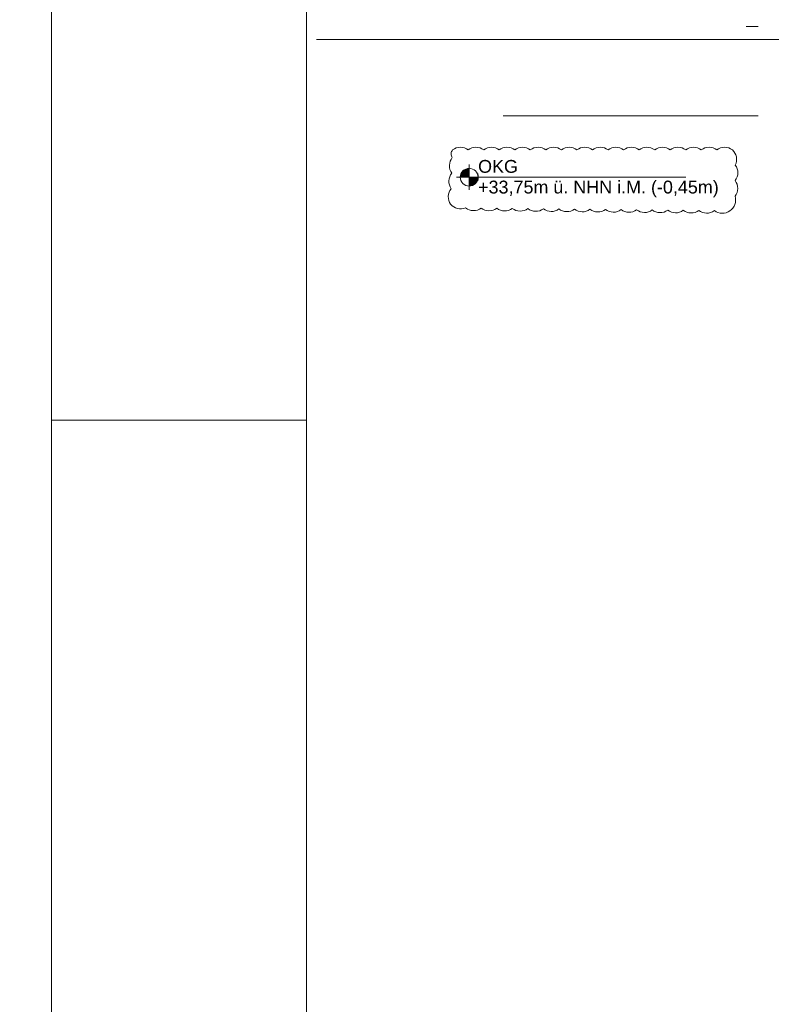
# Model space of a CAD drawing. Header units: metres. Extents: x -3716 to 31, y -1854 to 706.
# Tile 21 of 237: x -2641 to -2567, y 340 to 436. Entities that reach past the tile are written whole.
import ezdxf

# ---------------------------------------------------------------- set-up
doc = ezdxf.new("R2010")
doc.units = ezdxf.units.M
doc.header["$LTSCALE"] = 1.25
doc.header["$PDMODE"] = 1
doc.header["$PDSIZE"] = -2
doc.linetypes.add('ISO-02 Strichlinie', pattern=[3.81, 3.048, -0.762])
doc.linetypes.add('Linienart-Gestrichelt mit Abstand', pattern=[6, 4, -2])
doc.layers.get('0').update_dxf_attribs({"lineweight": 25})
for name, color, linetype, lineweight in [('70 -72 Beschriftung- 5 Höhenkoten', 7, 'Continuous', 15), ('70 -74 Zeichnungsblatt- 4 Plankopf Linie', 7, 'Continuous', 13), ('Keine', 7, 'Continuous', 9), ('Keine-1', 7, 'Continuous', 15)]:
    doc.layers.add(name, color=color, linetype=linetype, lineweight=lineweight)
doc.layers.add('70 -76 Bemaßung- 2 Allgemein', color=7, linetype='Continuous', lineweight=5, true_color=0x6666cc)
doc.layers.add('70 -77 Revision- 2 Wolken', color=7, linetype='Continuous', lineweight=18, true_color=0x944cff)
doc.styles.add('Arial', font='arial.ttf')
doc.dimstyles.new('k+k_klein', dxfattribs={"dimtxt": 1.258608, "dimasz": 1.3255, "dimexe": 1.25, "dimexo": 3.75, "dimgap": 0.125, "dimtad": 1, "dimdec": 3, "dimtxsty": 'Arial', "dimblk": 'VW_SLASH', "dimblk1": 'VW_SLASH', "dimblk2": 'VW_SLASH', "dimcen": 0, "dimdle": 0.625, "dimadec": 3, "dimazin": 0, "dimtfac": 0.75, "dimtdec": 3, "dimtix": 1, "dimtmove": 0, "dimatfit": 0, "dimldrblk": 'VW_FILLEDARROW', "dimfxlon": 1, "dimfrac": 2, "dimtolj": 1, "dimarcsym": 0})

# ---------------------------------------------------------------- blocks, each defined once
blk = doc.blocks.new('Plankopf')
at = {"layer": '70 -74 Zeichnungsblatt- 4 Plankopf Linie', "color": 7, "linetype": 'ISO-02 Strichlinie', "lineweight": 5, "transparency": 33554687}
blk.add_line((-1.0675, 0.1735), (-1.0475, 0.1735), dxfattribs=at)
at = {"layer": '70 -74 Zeichnungsblatt- 4 Plankopf Linie', "transparency": 33554687, "flags": 128}
for points in [[(-1.0675, 0.4205), (1.0675, 0.4205), (1.0675, -0.4205), (-1.0675, -0.4205)], [(-1.0475, -0.4155), (-1.0475, 0.4155), (1.0625, 0.4155), (1.0625, -0.4155)]]:
    blk.add_lwpolyline(points, close=True, dxfattribs=at)
at = {"layer": '70 -74 Zeichnungsblatt- 4 Plankopf Linie', "color": 0, "flags": 1}
for tag in ['AR_Genehmigt_-_Datum', 'Auto_Generate_Page_Number', 'Auto_Total_Num_Sheets', 'Architekt', 'Architekt_Zusatz_-1-', 'Teil', 'Total_Num_Sheets', 'Tragwerksplanung', 'Tragwerksplanung_Zusatz_-1-', 'TGA', 'TGA_Zusatz_-1-', 'Scale', 'Sheet_Number', 'Sheet_Title', 'Status', 'Zone', 'Zone', 'Zone', 'Zone', 'Zone', 'Zone', 'Geschäftszeichen', 'Current_Plot_Date', 'Gewerk', 'Landschaftsarchitekt', 'Landschaftsarchitekten_Zusatz-1-', 'Papiermaße', 'Number', 'Publish_Date', 'Number', 'Publish_Date', 'Number', 'Publish_Date', 'Number', 'Publish_Date', 'Number', 'Publish_Date', 'Planungsgrundlagen', 'Plot_Date_Format', 'BH_Genehmigt_-_Datum', 'Ebene', 'Page_Number', 'Plannummer_Fachplaner', 'File_Name', 'File_Name_Include_Path', 'Projektname_Zusatz', 'Höhe_üNHN', 'Leistungsphase', 'Number', 'Publish_Date', 'Recipients', 'Recipients', 'Recipients', 'Recipients', 'Recipients', 'Project_Date', 'Project_ID', 'Project_Name', 'Recipients', 'Date', 'Note', 'Date', 'Note', 'Date', 'Note', 'Date', 'Note', 'Date', 'Note', 'Format', 'Date', 'Date', 'Note']:
    blk.add_attdef(tag, (-1.0675, -0.4205), '', height=0.00018, dxfattribs=at)
blk = doc.blocks.new('Änderungswolke-1')
at = {"layer": '70 -77 Revision- 2 Wolken', "transparency": 33554687, "flags": 128}
blk.add_lwpolyline([(-1.1075, 0.2275, -0.162278), (-1.0465, 0.2478, -0.162278), (-0.9856, 0.2275, -0.162278), (-0.9246, 0.2478, -0.162278), (-0.8637, 0.2275, -0.162278), (-0.8027, 0.2478, -0.162278), (-0.7417, 0.2275, -0.162278), (-0.6808, 0.2478, -0.162278), (-0.6198, 0.2275, -0.162278), (-0.5589, 0.2478, -0.162278), (-0.4979, 0.2275, -0.162278), (-0.4369, 0.2478, -0.162278), (-0.376, 0.2275, -0.162278), (-0.315, 0.2478, -0.162278), (-0.2541, 0.2275, -0.162278), (-0.1931, 0.2478, -0.162278), (-0.1321, 0.2275, -0.162278), (-0.0712, 0.2478, -0.162278), (-0.0102, 0.2275, -0.162278), (0.0507, 0.2478, -0.162278), (0.1117, 0.2275, -0.162278), (0.1727, 0.2478, -0.162278), (0.2336, 0.2275, -0.162278), (0.2946, 0.2478, -0.162278), (0.3555, 0.2275, -0.162278), (0.4165, 0.2478, -0.162278), (0.4775, 0.2275, -0.162278), (0.5384, 0.2478, -0.162278), (0.5994, 0.2275, -0.162278), (0.6603, 0.2478, -0.162278), (0.7213, 0.2275, -0.162278), (0.7823, 0.2478, -0.162278), (0.8432, 0.2275, -0.162278), (0.9042, 0.2478, -0.162278), (0.9651, 0.2275, -0.162278), (1.0261, 0.2478, -0.162278), (1.0871, 0.2275, -0.162278), (1.1185, 0.1715, -0.162278), (1.1101, 0.1078, -0.162278), (1.13, 0.0467, -0.162278), (1.1092, -0.0141, -0.162278), (1.129, -0.0753, -0.162278), (1.1082, -0.1361, -0.162278), (1.107, -0.2003, -0.162278), (1.0674, -0.251, -0.162278), (1.0063, -0.2706, -0.162278), (0.9455, -0.2496, -0.162278), (0.8843, -0.2693, -0.162278), (0.8236, -0.2483, -0.162278), (0.7624, -0.268, -0.162278), (0.7017, -0.247, -0.162278), (0.6405, -0.2667, -0.162278), (0.5798, -0.2457, -0.162278), (0.5186, -0.2654, -0.162278), (0.4579, -0.2444, -0.162278), (0.3967, -0.264, -0.162278), (0.336, -0.2431, -0.162278), (0.2748, -0.2627, -0.162278), (0.214, -0.2417, -0.162278), (0.1529, -0.2614, -0.162278), (0.0921, -0.2404, -0.162278), (0.031, -0.2601, -0.162278), (-0.0298, -0.2391, -0.162278), (-0.091, -0.2588, -0.162278), (-0.1517, -0.2378, -0.162278), (-0.2129, -0.2575, -0.162278), (-0.2736, -0.2365, -0.162278), (-0.3348, -0.2562, -0.162278), (-0.3955, -0.2352, -0.162278), (-0.4567, -0.2548, -0.162278), (-0.5174, -0.2339, -0.162278), (-0.5786, -0.2535, -0.162278), (-0.6393, -0.2325, -0.162278), (-0.7005, -0.2522, -0.162278), (-0.7613, -0.2312, -0.162278), (-0.8224, -0.2509, -0.162278), (-0.8832, -0.2299, -0.162278), (-0.9443, -0.2496, -0.162278), (-1.0051, -0.2286, -0.162278), (-1.0691, -0.2336, -0.162278), (-1.1234, -0.1992, -0.162278), (-1.1415, -0.1376, -0.162278), (-1.1189, -0.0774, -0.162278), (-1.1369, -0.0157, -0.162278), (-1.1143, 0.0444, -0.162278), (-1.1324, 0.1061, -0.162278), (-1.1098, 0.1663, -0.162278), (-1.1188, 0.1973, -0.162278), (-1.1075, 0.2275)], format="xyb", close=True, dxfattribs=at)
blk = doc.blocks.new('Gruppe-207')
at = {"layer": '70 -72 Beschriftung- 5 Höhenkoten', "linetype": 'Continuous', "lineweight": 0}
h = blk.add_hatch(color=7, dxfattribs=at)
edge = h.paths.add_edge_path()
edge.add_arc((-183.1438, -0.93), 0.07, 90, 180)
edge.add_line((-183.2138, -0.93), (-183.1438, -0.93))
edge.add_line((-183.1438, -0.93), (-183.1438, -0.86))
at = {"layer": '70 -72 Beschriftung- 5 Höhenkoten'}
blk.add_line((-183.1438, -1.03), (-183.1438, -0.83), dxfattribs=at)
at = {"layer": '70 -72 Beschriftung- 5 Höhenkoten', "flags": 128}
for points in [[(-183.1438, -0.86, 0.414214), (-183.2138, -0.93), (-183.1438, -0.93)], [(-183.2138, -0.93, 0.414214), (-183.1438, -1), (-183.1438, -0.93)]]:
    blk.add_lwpolyline(points, format="xyb", close=True, dxfattribs=at)
at = {"color": 255, "linetype": 'Continuous'}
blk.add_wipeout([(-183.0738, -0.93), (-182.7573, -0.93), (-182.7573, -0.7677), (-183.0738, -0.7677)], dxfattribs=at).dxf.layer = '70 -72 Beschriftung- 5 Höhenkoten'
at = {"layer": '70 -72 Beschriftung- 5 Höhenkoten', "insert": (-183.0738, -0.7944), "char_height": 0.10069, "attachment_point": 1, "line_spacing_factor": 0.96878, "style": 'Arial'}
blk.add_mtext('OKG', dxfattribs=at)
at = {"color": 255, "linetype": 'Continuous'}
blk.add_wipeout([(-183.0738, -1.0923), (-181.1772, -1.0923), (-181.1772, -0.93), (-183.0738, -0.93)], dxfattribs=at).dxf.layer = '70 -72 Beschriftung- 5 Höhenkoten'
at = {"layer": '70 -72 Beschriftung- 5 Höhenkoten', "linetype": 'Continuous', "lineweight": 0}
h = blk.add_hatch(color=7, dxfattribs=at)
edge = h.paths.add_edge_path()
edge.add_arc((-183.1438, -0.93), 0.07, 270, 360)
edge.add_line((-183.0738, -0.93), (-183.1438, -0.93))
edge.add_line((-183.1438, -0.93), (-183.1438, -1))
at = {"layer": '70 -72 Beschriftung- 5 Höhenkoten'}
blk.add_line((-183.2438, -0.93), (-181.4437, -0.93), dxfattribs=at)
at = {"layer": '70 -72 Beschriftung- 5 Höhenkoten', "flags": 128}
for points in [[(-183.0738, -0.93, 0.414214), (-183.1438, -0.86), (-183.1438, -0.93)], [(-183.1438, -1, 0.414214), (-183.0738, -0.93), (-183.1438, -0.93)]]:
    blk.add_lwpolyline(points, format="xyb", close=True, dxfattribs=at)
at = {"layer": '70 -77 Revision- 2 Wolken'}
blk.add_blockref('Änderungswolke-1', (-182.1663, -0.9425), dxfattribs=at)
at = {"layer": '70 -72 Beschriftung- 5 Höhenkoten', "insert": (-183.0738, -0.9567), "char_height": 0.100689, "attachment_point": 1, "line_spacing_factor": 0.96878, "style": 'Arial'}
blk.add_mtext('+33,75m ü. NHN i.M. (-0,45m)', dxfattribs=at)
blk = doc.blocks.new('VW_SLASH')
at = {"color": 0, "linetype": 'ByBlock', "lineweight": -2, "transparency": 16777216}
blk.add_line((0.4715, 0), (-1, 0), dxfattribs=at)
at = {"color": 0, "lineweight": 5, "transparency": 16777216, "flags": 128}
blk.add_lwpolyline([(0.5004, 0.5004), (-0.5004, -0.5004)], dxfattribs=at)
blk = doc.blocks.new('*D522')
at = {"layer": '70 -76 Bemaßung- 2 Allgemein', "color": 0, "lineweight": -2}
for p, q in [((-179.626, 3.5335), (-179.626, 4.859)), ((-182.926, 2.208), (-180.876, 2.208)), ((-179.626, 1.053), (-179.626, 2.208)), ((-181.771, 1.053), (-180.876, 1.053)), ((-179.626, -0.2725), (-179.626, -1.598))]:
    blk.add_line(p, q, dxfattribs=at)
at = {"layer": 'Defpoints', "color": 0}
for p in [(-179.626, 2.208), (-179.176, 2.208), (-178.021, 1.053)]:
    blk.add_point(p, dxfattribs=at)
at = {"layer": '70 -76 Bemaßung- 2 Allgemein', "color": 0, "lineweight": -2, "xscale": 1.32550048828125, "yscale": 1.32550048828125, "zscale": 1.32550048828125}
for p, rotation in [((-179.626, 2.208), 270), ((-179.626, 1.053), 90)]:
    blk.add_blockref('VW_SLASH', p, dxfattribs=dict(at, rotation=rotation))
at = {"layer": '70 -76 Bemaßung- 2 Allgemein', "color": 0, "insert": (-179.7082, 1.6305), "char_height": 0.100689, "attachment_point": 5, "rotation": 90, "style": 'Arial'}
blk.add_mtext('\\A1;1,15\\S5^ ;', dxfattribs=at)
blk = doc.blocks.new('VW_FILLEDARROW')
at = {"linetype": 'Continuous', "lineweight": 0, "transparency": 16777216}
blk.add_hatch(color=0, dxfattribs=at).paths.add_polyline_path([(-2.8289, 0.758), (0, 0), (-2.8289, -0.758)])
at = {"color": 0, "lineweight": 5, "transparency": 16777216, "flags": 128}
blk.add_lwpolyline([(-2.8289, 0.758), (0, 0), (-2.8289, -0.758)], close=True, dxfattribs=at)
blk = doc.blocks.new('*D523')
at = {"layer": '70 -76 Bemaßung- 2 Allgemein', "color": 0, "lineweight": -2}
for p, q in [((-179.626, 1.5785), (-179.626, -0.2725)), ((-181.771, 1.053), (-180.876, 1.053)), ((-180.971, 0.253), (-180.876, 0.253))]:
    blk.add_line(p, q, dxfattribs=at)
at = {"layer": 'Defpoints', "color": 0}
for p in [(-179.626, 1.053), (-178.021, 1.053), (-177.221, 0.253)]:
    blk.add_point(p, dxfattribs=at)
at = {"layer": '70 -76 Bemaßung- 2 Allgemein', "color": 0, "lineweight": -2, "xscale": 1.32550048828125, "yscale": 1.32550048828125, "zscale": 1.32550048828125}
for p, rotation in [((-179.626, 1.053), 90), ((-179.626, 0.253), 270)]:
    blk.add_blockref('VW_SLASH', p, dxfattribs=dict(at, rotation=rotation))
at = {"layer": '70 -76 Bemaßung- 2 Allgemein', "color": 0, "insert": (-179.724, 0.653), "char_height": 0.10069, "attachment_point": 5, "rotation": 90, "style": 'Arial'}
blk.add_mtext('\\A1;80', dxfattribs=at)
blk = doc.blocks.new('*D524')
at = {"layer": '70 -76 Bemaßung- 2 Allgemein', "color": 0, "lineweight": -2}
for p, q in [((-179.626, 1.4754), (-179.626, -1.0725)), ((-180.971, 0.253), (-180.876, 0.253)), ((-182.876, 0.1499), (-180.876, 0.1499))]:
    blk.add_line(p, q, dxfattribs=at)
at = {"layer": 'Defpoints', "color": 0}
for p in [(-179.626, 0.253), (-177.221, 0.253), (-179.126, 0.1499)]:
    blk.add_point(p, dxfattribs=at)
at = {"layer": '70 -76 Bemaßung- 2 Allgemein', "color": 0, "lineweight": -2, "xscale": 1.32550048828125, "yscale": 1.32550048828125, "zscale": 1.32550048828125}
for p, rotation in [((-179.626, 0.1499), 270), ((-179.626, 0.253), 90)]:
    blk.add_blockref('VW_SLASH', p, dxfattribs=dict(at, rotation=rotation))
at = {"layer": '70 -76 Bemaßung- 2 Allgemein', "color": 0, "insert": (-179.7717, 0.2487), "char_height": 0.100689, "attachment_point": 5, "rotation": 90, "style": 'Arial'}
blk.add_mtext('\\A1;10\\S31^ ;', dxfattribs=at)
blk = doc.blocks.new('*D525')
at = {"layer": '70 -76 Bemaßung- 2 Allgemein', "color": 0, "lineweight": -2}
for p, q in [((-179.626, 1.4754), (-179.626, 2.8009)), ((-182.876, 0.1499), (-180.876, 0.1499)), ((-179.626, -0.447), (-179.626, 0.1499)), ((-182.876, -0.447), (-180.876, -0.447)), ((-179.626, -1.7725), (-179.626, -3.098))]:
    blk.add_line(p, q, dxfattribs=at)
at = {"layer": 'Defpoints', "color": 0}
for p in [(-179.626, 0.1499), (-179.126, 0.1499), (-179.126, -0.447)]:
    blk.add_point(p, dxfattribs=at)
at = {"layer": '70 -76 Bemaßung- 2 Allgemein', "color": 0, "lineweight": -2, "xscale": 1.32550048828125, "yscale": 1.32550048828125, "zscale": 1.32550048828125}
for p, rotation in [((-179.626, 0.1499), 270), ((-179.626, -0.447), 90)]:
    blk.add_blockref('VW_SLASH', p, dxfattribs=dict(at, rotation=rotation))
at = {"layer": '70 -76 Bemaßung- 2 Allgemein', "color": 0, "insert": (-179.7, -0.1486), "char_height": 0.100689, "attachment_point": 5, "rotation": 90, "style": 'Arial'}
blk.add_mtext('\\A1;59\\S69^ ;', dxfattribs=at)
blk = doc.blocks.new('*D526')
at = {"layer": '70 -76 Bemaßung- 2 Allgemein', "color": 0, "lineweight": -2}
for p, q in [((-182.876, -0.447), (-180.876, -0.447)), ((-179.626, -40.0715), (-179.626, -1.7725)), ((-180.971, -41.397), (-180.876, -41.397))]:
    blk.add_line(p, q, dxfattribs=at)
at = {"layer": 'Defpoints', "color": 0}
for p in [(-179.626, -0.447), (-179.126, -0.447), (-177.221, -41.397)]:
    blk.add_point(p, dxfattribs=at)
at = {"layer": '70 -76 Bemaßung- 2 Allgemein', "color": 0, "lineweight": -2, "xscale": 1.32550048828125, "yscale": 1.32550048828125, "zscale": 1.32550048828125}
for p, rotation in [((-179.626, -0.447), 90), ((-179.626, -41.397), 270)]:
    blk.add_blockref('VW_SLASH', p, dxfattribs=dict(at, rotation=rotation))
at = {"layer": '70 -76 Bemaßung- 2 Allgemein', "color": 0, "insert": (-179.6915, -20.922), "char_height": 0.10069, "attachment_point": 5, "rotation": 90, "style": 'Arial'}
blk.add_mtext('\\A1;40,95', dxfattribs=at)
blk = doc.blocks.new('Gruppe-493')
at = {"layer": '70 -76 Bemaßung- 2 Allgemein'}
for base, p1, p2, text, picture, middle in [((-179.626, 2.20796), (-178.021, 1.05296), (-179.176, 2.20796), '1,15\\S5^ ;', '*D522', (-179.70819, 1.63046)), ((-179.626, 0.14987), (-179.126, -0.44704), (-179.126, 0.14987), '59\\S69^ ;', '*D525', (-179.70004, -0.14859)), ((-179.626, -0.44704), (-177.221, -41.39704), (-179.126, -0.44704), '40,95', '*D526', (-179.69146, -20.92204))]:
    dim = blk.add_linear_dim(base=base, p1=p1, p2=p2, angle=270, text=text, dimstyle='k+k_klein', override={"dimtxt": 0.100689, "dimgap": 0.005, "dimdec": 4, "dimpost": '<>', "dimtxsty": 'Arial', "dimtmove": 2}, dxfattribs=at)
    dim.commit()
    dim.dimension.update_dxf_attribs({"geometry": picture, "text_midpoint": middle})
for base, p1, p2, text, override, picture, middle in [((-179.626, 1.05296), (-177.221, 0.25296), (-178.021, 1.05296), '80', {"dimtxt": 0.100689, "dimgap": 0.01701, "dimdec": 4, "dimpost": '<>', "dimtxsty": 'Arial', "dimtmove": 2}, '*D523', (-179.72397, 0.65296)), ((-179.626, 0.25296), (-179.126, 0.14987), (-177.221, 0.25296), '10\\S31^ ;', {"dimtxt": 0.100689, "dimgap": 0.064763, "dimdec": 4, "dimpost": '<>', "dimtxsty": 'Arial', "dimtmove": 2}, '*D524', (-179.77173, 0.24869))]:
    dim = blk.add_linear_dim(base=base, p1=p1, p2=p2, angle=270, text=text, dimstyle='k+k_klein', override=override, dxfattribs=at)
    dim.commit()
    dim.dimension.update_dxf_attribs({"geometry": picture, "text_midpoint": middle, "dimtype": 160})
blk = doc.blocks.new('_Feinplanum 2D (2D)')
at = {"layer": '70 -72 Beschriftung- 5 Höhenkoten', "color": 7}
blk.add_blockref('Gruppe-207', (0, 0), dxfattribs=at)
at = {"layer": 'Keine-1', "color": 1, "linetype": 'Linienart-Gestrichelt mit Abstand', "lineweight": 9, "true_color": 0xff0000, "flags": 128}
blk.add_lwpolyline([(6.04, -134.7091), (4.1077, -139.3729), (2.4302, -143.2696), (0.229, -148.1893), (-1.944, -152.8505), (-2.5699, -154.1598), (-4.3667, -157.8402, -0.121867), (-4.9876, -158.5733), (-24.2077, -172.4558, 0.234343), (-30.8142, -181.8811), (-30.8142, -181.8811, -0.138275), (-50.0419, -181.3207), (-50.0419, -181.3207), (-63.534, -176.9372), (-98.5281, -165.5067), (-148.4236, -149.2973), (-209.6821, -128.6206), (-249.4976, -116.7407), (-271.8563, -111.0798), (-272.6337, -110.3024), (-272.6337, -44.2032), (-268.3991, 0.151), (-267.4663, 0.1501), (-197.7548, 0.1499), (5.976, 0.15), (6.0061, -63.1601)], format="xyb", close=True, dxfattribs=at)
at = {"layer": '70 -76 Bemaßung- 2 Allgemein'}
blk.add_blockref('Gruppe-493', (0, 0), dxfattribs=at)

msp = doc.modelspace()

# ---------------------------------------------------------------- block references
at = {"layer": '70 -74 Zeichnungsblatt- 4 Plankopf Linie', "xscale": 1250, "yscale": 1250, "zscale": 1250}
msp.add_blockref('Plankopf', (-1303.546, 180.164), dxfattribs=at)

# ---------------------------------------------------------------- next in the draw order: block references
at = {"layer": 'Keine', "color": 1, "xscale": 12.5, "yscale": 12.5, "zscale": 12.5}
msp.add_blockref('_Feinplanum 2D (2D)', (-307.659, 432.49), dxfattribs=at)

doc.saveas('drawing.dxf')
